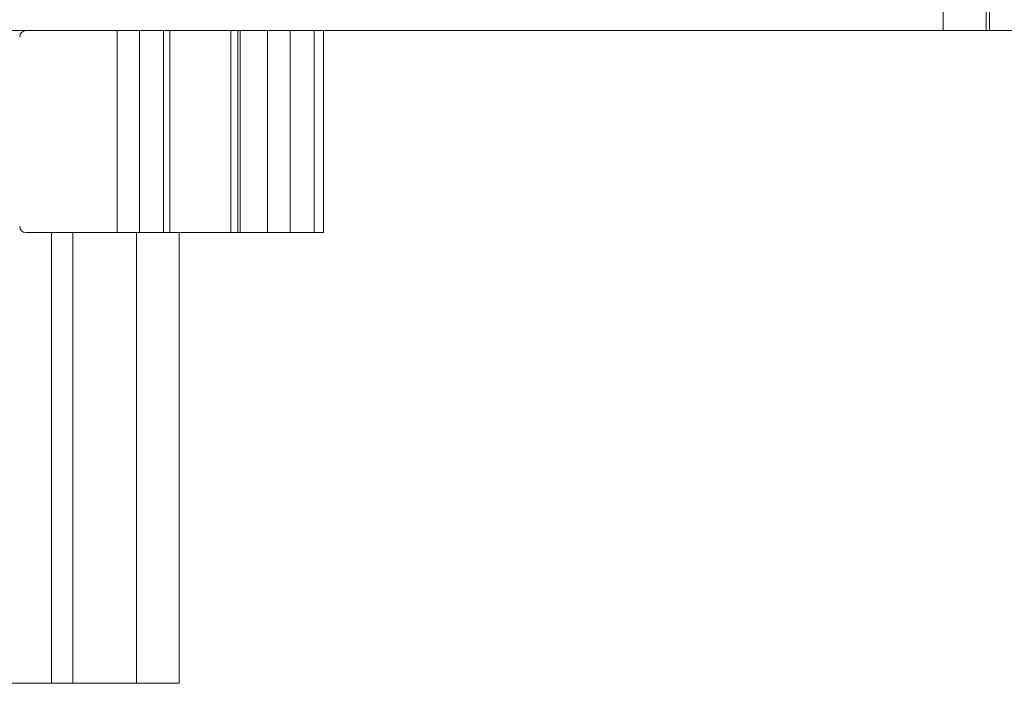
# Model space of a CAD drawing. Header units: millimetres. Extents: x 0 to 420, y 0 to 297.
# Tile 64 of 86: x 211.11 to 220.38, y 199.18 to 205.55. Entities that reach past the tile are written whole.
import ezdxf

# ---------------------------------------------------------------- set-up
doc = ezdxf.new("R2010")
doc.units = ezdxf.units.MM
doc.styles.add('SLDTEXTSTYLE0', font='TXT', dxfattribs={"width": 0.75})
doc.dimstyles.new('SLDDIMSTYLE0', dxfattribs={"dimtxt": 3.5, "dimasz": 3.302, "dimexe": 0, "dimexo": 0.0625, "dimgap": 0.875, "dimtad": 1, "dimlfac": 5, "dimrnd": 1e-09, "dimzin": 12, "dimdsep": 46, "dimtxsty": 'SLDTEXTSTYLE0', "dimsah": 1, "dimcen": 0.09, "dimadec": 0, "dimazin": 3, "dimtfac": 1, "dimtofl": 0, "dimtmove": 0, "dimatfit": 3, "dimfxl": 1, "dimfrac": 2, "dimtolj": 1, "dimtzin": 12, "dimarcsym": 0})

# ---------------------------------------------------------------- blocks, each defined once
blk = doc.blocks.new('_D_5')
at = {"color": 7, "linetype": 'Continuous', "lineweight": 0}
for p, q in [((192.2126, 242.4085), (294.6813, 242.4085)), ((293.6813, 181.2085), (293.6813, 242.4085)), ((192.2126, 181.2085), (294.6813, 181.2085))]:
    blk.add_line(p, q, dxfattribs=at)
for points in [[(293.6813, 242.4085), (293.1733, 239.1065), (294.1893, 239.1065)], [(293.6813, 181.2085), (294.1893, 184.5105), (293.1733, 184.5105)]]:
    blk.add_solid(points, dxfattribs=at)
at = {"color": 7, "linetype": 'Continuous', "lineweight": 0, "insert": (289.1696, 207.9293), "char_height": 3.5, "attachment_point": 1, "rotation": 90, "style": 'SLDTEXTSTYLE0'}
blk.add_mtext('306', dxfattribs=at)

msp = doc.modelspace()

# ---------------------------------------------------------------- linework, layer by layer
at = {"color": 7, "linetype": 'Continuous', "lineweight": 15}
for p, q in [((219.8055, 205.8455), (219.8055, 205.4455)), ((220.2082, 205.8455), (220.2082, 205.4455)), ((220.2404, 205.8455), (220.2404, 205.4455)), ((219.8055, 205.4455), (197.4954, 205.4455)), ((212.0304, 203.5455), (212.0304, 205.4455)), ((212.2425, 203.5455), (212.2425, 205.4455)), ((212.4689, 203.5455), (212.4689, 205.4455)), ((212.5275, 203.5455), (212.5275, 205.4455)), ((213.1018, 203.5455), (213.1018, 205.4455)), ((213.1664, 205.4455), (213.1664, 203.5455)), ((213.1881, 203.5455), (213.1881, 205.4455)), ((213.4464, 205.4455), (213.4464, 203.5455)), ((213.6604, 205.4455), (213.6604, 203.5455)), ((213.8868, 205.4455), (213.8868, 203.5455)), ((213.9746, 205.4455), (213.9746, 203.5455)), ((220.2082, 205.4455), (219.8055, 205.4455)), ((220.2404, 205.4455), (220.2082, 205.4455)), ((220.2404, 205.4455), (221.4716, 205.4455)), ((211.1746, 203.5455), (212.0304, 203.5455)), ((211.6146, 203.5455), (211.6146, 199.3085)), ((212.0304, 203.5455), (212.2425, 203.5455)), ((212.4689, 203.5455), (212.2425, 203.5455)), ((212.4689, 203.5455), (212.5275, 203.5455)), ((213.1018, 203.5455), (212.5275, 203.5455)), ((212.6146, 203.5455), (212.6146, 199.3085)), ((213.1018, 203.5455), (213.1664, 203.5455)), ((213.1664, 203.5455), (213.1881, 203.5455)), ((213.1881, 203.5455), (213.4464, 203.5455)), ((213.4464, 203.5455), (213.6604, 203.5455)), ((213.6604, 203.5455), (213.8868, 203.5455)), ((213.8868, 203.5455), (213.9746, 203.5455)), ((211.4146, 199.3085), (206.8146, 199.3085)), ((211.6146, 199.3085), (211.4146, 199.3085)), ((212.2146, 199.3085), (211.6146, 199.3085)), ((212.6146, 199.3085), (212.2146, 199.3085))]:
    msp.add_line(p, q, dxfattribs=at)
at = {"color": 1, "linetype": 'Continuous', "lineweight": 15}
for p, q in [((211.4146, 203.5455), (211.4146, 199.3085)), ((212.2146, 203.5455), (212.2146, 199.3085))]:
    msp.add_line(p, q, dxfattribs=at)
at = {"color": 7, "linetype": 'Continuous', "lineweight": 15}
for centre, start, end in [((211.1746, 205.3855), 90, 180), ((211.1746, 203.6055), 180, 270)]:
    msp.add_arc(centre, 0.06, start, end, dxfattribs=at)

# ---------------------------------------------------------------- dimensions: what is measured, and where the dimension line sits
at = {"color": 7, "linetype": 'Continuous', "lineweight": 0}
dim = msp.add_linear_dim(base=(293.6813, 242.4085), p1=(191.2126, 181.2085), p2=(191.2126, 242.4085), angle=90, dimstyle='SLDDIMSTYLE0', dxfattribs=at)
dim.commit()
dim.dimension.update_dxf_attribs({"geometry": '_D_5', "text_midpoint": (293.6813, 211.8085), "dimtype": 160})

doc.saveas('drawing.dxf')
